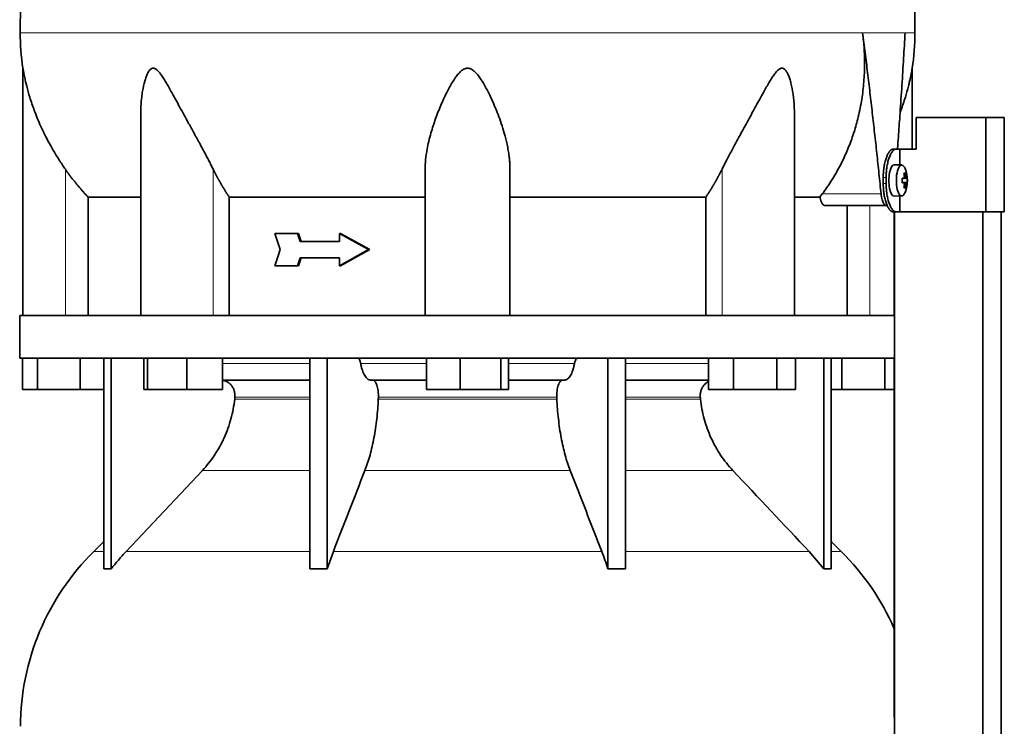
# Model space of a CAD drawing. Header units: millimetres. Extents: x 456 to 1331, y -1435 to 1458.
# Tile 24 of 28: x 955 to 1268, y 501 to 726. Entities that reach past the tile are written whole.
import ezdxf

# ---------------------------------------------------------------- set-up
doc = ezdxf.new("R2010")
doc.units = ezdxf.units.MM
for name, color, linetype in [('M5X8_UNI7687', 7, 'Continuous'), ('MID_454-2', 7, 'Continuous'), ('VSI344-454_TERMI', 7, 'Continuous'), ('VSI344-454_TESTA', 7, 'Continuous'), ('VSI454_DIFFUSORE', 7, 'Continuous')]:
    doc.layers.add(name, color=color, linetype=linetype)

# ---------------------------------------------------------------- blocks, each defined once
blk = doc.blocks.new('SE3')
at = {"layer": 'M5X8_UNI7687', "color": 7, "linetype": 'Continuous', "lineweight": 35}
for p, q in [((1235.21, 680.03), (1232.86, 680.09)), ((1236.36, 677.43), (1235.95, 677.12)), ((1235.33, 675.75), (1235.91, 675.81)), ((1236.73, 675.8), (1235.33, 675.68)), ((1236.93, 675.79), (1235.33, 675.67)), ((1236.93, 674.4), (1235.33, 674.52)), ((1235.33, 674.51), (1236.73, 674.38)), ((1235.91, 674.38), (1235.33, 674.44)), ((1236.36, 672.76), (1235.95, 673.07)), ((1232.86, 670.1), (1235.21, 670.16))]:
    blk.add_line(p, q, dxfattribs=at)
at = {"layer": 'M5X8_UNI7687', "color": 4, "linetype": 'Continuous', "lineweight": 9}
for p, q in [((1235.33, 675.75), (1235.9, 675.8)), ((1235.9, 674.38), (1235.33, 674.44)), ((1236.07, 676.26), (1236.56, 676.3)), ((1236.56, 673.89), (1236.07, 673.93))]:
    blk.add_line(p, q, dxfattribs=at)
at = {"layer": 'M5X8_UNI7687', "color": 7, "linetype": 'Continuous', "lineweight": 35}
for centre, radius, start, end in [((1227.01, 675.09), 10, 337.7946, 22.2054), ((1227.33, 675.09), 9.62, 355.8727, 4.1273)]:
    blk.add_arc(centre, radius, start, end, dxfattribs=at)
for centre, major_axis, ratio, start_param, end_param in [((1232.84, 675.09), (0, 5), 0.34202, 0, 3.151709), ((1235.19, 675.09), (0, -4.93), 0.34202, 2.444185, 6.283185), ((1229.09, 672.03), (7.67, 5.19), 0.199978, 0.212267, 0.361959), ((1227.08, 675.09), (0, 10), 0.906308, 4.833518, 4.948078), ((1226.97, 675.09), (0, 10), 0.965926, 4.833518, 4.948078), ((1227.03, 674.94), (9.97, 0.82), 0.029809, 0.468971, 0.583531), ((1230.14, 675.09), (0, -9.26), 0.562348, 1.49595, 1.645642), ((1227.03, 675.25), (9.97, -0.82), 0.029809, -0.583531, -0.468971), ((1227.08, 675.09), (0, -10), 0.906308, 1.335108, 1.449667), ((1226.97, 675.09), (0, -10), 0.965926, 1.335108, 1.449667), ((1227.03, 674.94), (9.97, 0.82), 0.029809, 0.112154, 0.226713), ((1227.03, 675.25), (9.97, -0.82), 0.029809, -0.226713, -0.112154), ((1235.19, 675.09), (0, -4.93), 0.34202, 0, 0.697408), ((1229.09, 678.16), (7.67, -5.19), 0.199978, -0.361959, -0.212267)]:
    blk.add_ellipse(centre, major_axis=major_axis, ratio=ratio, start_param=start_param, end_param=end_param, dxfattribs=at)
for points in [[(1235.9, 675.8), (1235.91, 675.81), (1235.93, 675.81), (1235.95, 675.82), (1235.97, 675.83), (1235.99, 675.84), (1236, 675.86), (1236.02, 675.89), (1236.03, 675.92), (1236.05, 675.95), (1236.06, 675.99), (1236.07, 676.03), (1236.07, 676.07), (1236.08, 676.11), (1236.08, 676.16), (1236.08, 676.2), (1236.08, 676.25), (1236.08, 676.29), (1236.07, 676.3)], [(1236.07, 673.89), (1236.08, 673.9), (1236.08, 673.94), (1236.08, 673.99), (1236.08, 674.03), (1236.08, 674.08), (1236.07, 674.12), (1236.07, 674.16), (1236.06, 674.2), (1236.05, 674.24), (1236.03, 674.27), (1236.02, 674.3), (1236, 674.33), (1235.99, 674.35), (1235.97, 674.36), (1235.95, 674.37), (1235.93, 674.38), (1235.91, 674.38), (1235.9, 674.38)], [(1236.56, 676.3), (1236.56, 676.29), (1236.57, 676.25), (1236.57, 676.2), (1236.58, 676.16), (1236.59, 676.11), (1236.6, 676.07), (1236.61, 676.03), (1236.62, 675.99), (1236.63, 675.95), (1236.65, 675.92), (1236.66, 675.89), (1236.67, 675.86), (1236.68, 675.84), (1236.69, 675.83), (1236.71, 675.82), (1236.72, 675.81), (1236.73, 675.81), (1236.73, 675.8)], [(1236.73, 674.38), (1236.73, 674.38), (1236.72, 674.38), (1236.71, 674.37), (1236.69, 674.36), (1236.68, 674.35), (1236.67, 674.33), (1236.66, 674.3), (1236.65, 674.27), (1236.63, 674.24), (1236.62, 674.2), (1236.61, 674.16), (1236.6, 674.12), (1236.59, 674.08), (1236.58, 674.03), (1236.57, 673.99), (1236.57, 673.94), (1236.56, 673.9), (1236.56, 673.89)]]:
    blk.add_open_spline(points, degree=3, dxfattribs=at)
at = {"layer": 'MID_454-2', "color": 7, "linetype": 'Continuous', "lineweight": 35}
for p, q in [((1232.85, 665.09), (1232.85, 632.09)), ((1232.92, 665.09), (1232.92, 173.09)), ((1261.06, 173.09), (1261.06, 665.09)), ((1266.85, 173.09), (1266.85, 665.09)), ((1232.85, 618.59), (1232.85, 504.15))]:
    blk.add_line(p, q, dxfattribs=at)
at = {"layer": 'VSI344-454_TERMI', "color": 7, "linetype": 'Continuous', "lineweight": 35}
for p, q in [((1261.93, 695.09), (1239.84, 695.09)), ((1239.84, 695.09), (1239.84, 685.09)), ((1267.86, 695.09), (1261.93, 695.09)), ((1261.93, 695.09), (1261.93, 665.09)), ((1267.86, 695.09), (1267.86, 665.09)), ((1232.57, 685.09), (1233.49, 685.09)), ((1233.49, 685.09), (1234.66, 685.09)), ((1234.66, 680.04), (1234.66, 685.09)), ((1234.66, 685.09), (1239.84, 685.09)), ((1229.34, 674.09), (1229.34, 676.09)), ((1230.26, 674.09), (1230.26, 676.09)), ((1234.66, 665.09), (1234.66, 670.15)), ((1233.49, 665.09), (1232.57, 665.09)), ((1233.49, 665.09), (1234.66, 665.09)), ((1261.93, 665.09), (1234.66, 665.09)), ((1267.86, 665.09), (1261.93, 665.09))]:
    blk.add_line(p, q, dxfattribs=at)
at = {"layer": 'VSI344-454_TERMI', "color": 4, "linetype": 'Continuous', "lineweight": 9}
for p, q in [((1229.34, 676.09), (1230.26, 676.09)), ((1230.26, 674.09), (1229.34, 674.09))]:
    blk.add_line(p, q, dxfattribs=at)
at = {"layer": 'VSI344-454_TERMI', "color": 7, "linetype": 'Continuous', "lineweight": 35}
for points, knots in [([(1229.34, 676.09), (1229.34, 676.19), (1229.34, 676.39), (1229.35, 676.69), (1229.35, 676.98), (1229.37, 677.27), (1229.38, 677.56), (1229.4, 677.85), (1229.43, 678.14), (1229.46, 678.42), (1229.49, 678.71), (1229.52, 678.99), (1229.56, 679.27), (1229.63, 679.72), (1229.74, 680.34), (1229.91, 681.1), (1230.11, 681.81), (1230.34, 682.47), (1230.58, 683.07), (1230.84, 683.59), (1231.11, 684.05), (1231.36, 684.38), (1231.59, 684.62), (1231.78, 684.8), (1231.98, 684.93), (1232.17, 685.02), (1232.37, 685.08), (1232.5, 685.09), (1232.57, 685.09)], [0, 0, 0, 0, 0.020997, 0.041893, 0.062713, 0.083477, 0.104209, 0.124931, 0.145666, 0.166436, 0.187265, 0.208173, 0.229184, 0.250319, 0.312379, 0.374611, 0.437429, 0.499972, 0.562502, 0.625327, 0.687534, 0.749602, 0.791735, 0.833469, 0.874983, 0.916456, 0.958068, 1, 1, 1, 1]), ([(1233.49, 685.09), (1233.46, 685.09), (1233.39, 685.09), (1233.29, 685.08), (1233.2, 685.05), (1233.1, 685.02), (1233, 684.98), (1232.9, 684.92), (1232.8, 684.86), (1232.71, 684.79), (1232.61, 684.71), (1232.51, 684.62), (1232.41, 684.52), (1232.25, 684.34), (1232.03, 684.05), (1231.76, 683.59), (1231.5, 683.07), (1231.26, 682.47), (1231.04, 681.81), (1230.84, 681.1), (1230.66, 680.34), (1230.54, 679.63), (1230.44, 678.99), (1230.38, 678.42), (1230.32, 677.85), (1230.29, 677.27), (1230.27, 676.69), (1230.26, 676.29), (1230.26, 676.09)], [0, 0, 0, 0, 0.021018, 0.041934, 0.062771, 0.08355, 0.104295, 0.125028, 0.145771, 0.166547, 0.187379, 0.208288, 0.229298, 0.250429, 0.312489, 0.374705, 0.437522, 0.500061, 0.562591, 0.625422, 0.687637, 0.749714, 0.79185, 0.833578, 0.875077, 0.916526, 0.958107, 1, 1, 1, 1]), ([(1232.57, 665.09), (1232.53, 665.1), (1232.47, 665.1), (1232.37, 665.11), (1232.27, 665.14), (1232.17, 665.17), (1232.08, 665.21), (1231.98, 665.26), (1231.88, 665.33), (1231.78, 665.4), (1231.68, 665.48), (1231.59, 665.57), (1231.49, 665.67), (1231.33, 665.85), (1231.11, 666.14), (1230.84, 666.6), (1230.58, 667.12), (1230.34, 667.72), (1230.11, 668.38), (1229.91, 669.09), (1229.74, 669.84), (1229.61, 670.56), (1229.52, 671.2), (1229.45, 671.77), (1229.4, 672.34), (1229.37, 672.92), (1229.34, 673.5), (1229.34, 673.9), (1229.34, 674.09)], [0, 0, 0, 0, 0.021018, 0.041935, 0.062772, 0.083551, 0.104297, 0.125029, 0.145773, 0.166549, 0.187381, 0.20829, 0.2293, 0.250431, 0.312491, 0.374707, 0.437523, 0.500061, 0.562591, 0.625422, 0.687637, 0.749714, 0.79185, 0.833578, 0.875076, 0.916526, 0.958107, 1, 1, 1, 1]), ([(1230.26, 674.09), (1230.26, 674), (1230.26, 673.8), (1230.27, 673.5), (1230.28, 673.21), (1230.29, 672.92), (1230.31, 672.63), (1230.33, 672.34), (1230.35, 672.05), (1230.38, 671.77), (1230.41, 671.48), (1230.44, 671.2), (1230.48, 670.92), (1230.55, 670.47), (1230.66, 669.84), (1230.84, 669.09), (1231.04, 668.38), (1231.26, 667.72), (1231.5, 667.12), (1231.76, 666.6), (1232.03, 666.14), (1232.28, 665.81), (1232.51, 665.57), (1232.7, 665.39), (1232.9, 665.26), (1233.1, 665.17), (1233.29, 665.11), (1233.42, 665.1), (1233.49, 665.09)], [0, 0, 0, 0, 0.020996, 0.041893, 0.062713, 0.083477, 0.104209, 0.124931, 0.145666, 0.166436, 0.187264, 0.208173, 0.229184, 0.250319, 0.312379, 0.374611, 0.437429, 0.499972, 0.562503, 0.625328, 0.687536, 0.749604, 0.791737, 0.833471, 0.874985, 0.916457, 0.958069, 1, 1, 1, 1])]:
    blk.add_open_spline(points, degree=3, knots=knots, dxfattribs=at)
at = {"layer": 'VSI344-454_TESTA', "color": 4, "linetype": 'Continuous', "lineweight": 9}
for p, q in [((1236.28, 722.12), (1222.78, 722.12)), ((969.05, 632.09), (969.05, 678.67)), ((1016.09, 632.09), (1016.09, 678.67)), ((1178.02, 632.09), (1178.02, 678.67)), ((1209.91, 670.8), (1228.65, 670.8)), ((1225.05, 632.09), (1225.05, 667.09))]:
    blk.add_line(p, q, dxfattribs=at)
at = {"layer": 'VSI344-454_TESTA', "color": 7, "linetype": 'Continuous', "lineweight": 35}
for p, q in [((955.55, 710.84), (955.55, 632.09)), ((1238.55, 685.09), (1238.55, 710.84)), ((993.04, 696.46), (993.04, 632.09)), ((1201.06, 632.09), (1201.06, 696.46)), ((1083.55, 632.09), (1083.55, 678.67)), ((1110.55, 632.09), (1110.55, 678.67)), ((1209.19, 669.8), (1209.91, 670.8)), ((976.31, 669.8), (976.31, 632.09)), ((1021.22, 669.8), (1021.22, 632.09)), ((1172.89, 669.8), (1172.89, 632.09)), ((1209.19, 669.8), (1201.17, 669.8)), ((1210.82, 667.09), (1230.42, 667.09)), ((1217.8, 667.09), (1217.8, 632.09)), ((1042.89, 658.26), (1035.74, 658.26)), ((1043.27, 658.26), (1042.89, 658.26)), ((1056.66, 658.26), (1056.28, 658.26)), ((1065.57, 653.09), (1056.28, 658.26)), ((1056.28, 658.26), (1056.28, 655.68)), ((1065.95, 653.09), (1056.66, 658.26)), ((1056.28, 655.68), (1043.74, 655.68)), ((1065.57, 653.09), (1056.28, 647.93)), ((1065.95, 653.09), (1056.66, 647.93)), ((1065.95, 653.09), (1065.57, 653.09)), ((1056.28, 650.51), (1043.74, 650.51)), ((1056.28, 650.51), (1056.28, 647.93)), ((1042.89, 647.93), (1035.74, 647.93)), ((1043.27, 647.93), (1042.89, 647.93)), ((1056.66, 647.93), (1056.28, 647.93))]:
    blk.add_line(p, q, dxfattribs=at)
for centre, start, end in [((1031.02, 722.22), 180.0677, 188.5809), ((1163.09, 722.22), 351.4193, 359.9323)]:
    blk.add_arc(centre, 76.32, start, end, dxfattribs=at)
for points, degree, knots in [([(981.79, 858.55), (980.33, 853.68), (976.37, 843.84), (969.11, 828.68), (962.93, 812.33), (959.18, 795.8), (956.96, 779.65), (955.71, 763.69), (955.04, 747.8), (954.84, 734.03), (954.7, 725.48), (954.7, 722.13)], 3, [0, 0, 0, 0, 0.117079, 0.240569, 0.360617, 0.476421, 0.590288, 0.703407, 0.816259, 0.929029, 1, 1, 1, 1]), ([(1212.32, 858.55), (1213.77, 853.68), (1217.73, 843.84), (1225, 828.68), (1231.18, 812.33), (1234.93, 795.8), (1237.14, 779.65), (1238.4, 763.69), (1239.06, 747.8), (1239.27, 734.03), (1239.41, 725.48), (1239.41, 722.13)], 3, [0, 0, 0, 0, 0.117079, 0.240569, 0.360617, 0.476421, 0.590288, 0.703407, 0.816259, 0.929029, 1, 1, 1, 1]), ([(1209.91, 670.8), (1210.39, 671.45), (1211.34, 672.74), (1212.68, 674.74), (1213.94, 676.8), (1215.13, 678.89), (1216.24, 681.04), (1217.27, 683.22), (1218.22, 685.44), (1219.1, 687.7), (1219.89, 689.99), (1220.6, 692.31), (1221.52, 695.71), (1222.45, 700.2), (1223.16, 705.78), (1223.44, 711.32), (1223.34, 716.76), (1222.96, 720.35), (1222.78, 722.12)], 3, [0, 0, 0, 0, 0.045711, 0.091341, 0.13689, 0.182361, 0.227753, 0.273067, 0.318303, 0.363461, 0.408543, 0.453547, 0.498475, 0.603623, 0.706356, 0.806668, 0.904552, 1, 1, 1, 1]), ([(1233.86, 685.09), (1233.89, 685.48), (1234.01, 687.04), (1234.2, 689.74), (1234.45, 693.15), (1234.81, 698.36), (1235.27, 705.3), (1235.81, 713.85), (1236.13, 719.41), (1236.28, 722.12)], 3, [0.2784568, 0.2784568, 0.2784568, 0.2784568, 0.3008671, 0.3697767, 0.4361634, 0.5000272, 0.6747049, 0.8413625, 1, 1, 1, 1]), ([(969.05, 678.67), (968.75, 679.11), (968.12, 680.02), (967.19, 681.43), (966.26, 682.92), (965.32, 684.48), (964.15, 686.5), (962.77, 689.1), (961.34, 692.05), (960.13, 694.85), (958.91, 697.98), (957.76, 701.39), (956.77, 704.93), (956.17, 707.55), (955.85, 709.15), (955.68, 710.07), (955.58, 710.65), (955.55, 710.83), (955.55, 710.83)], 3, [0, 0, 0, 0, 0.0207315, 0.0423915, 0.0649855, 0.0885178, 0.1129927, 0.1557981, 0.2041241, 0.2433105, 0.2789295, 0.3409942, 0.392778, 0.4359518, 0.4604978, 0.4716154, 0.4871189, 0.4999901, 0.4999901, 0.4999901, 0.4999901]), ([(1016.09, 678.67), (1015.87, 679.1), (1015.43, 679.99), (1014.73, 681.36), (1013.92, 682.91), (1012.98, 684.66), (1011.66, 687.1), (1010.09, 689.98), (1008.36, 693.15), (1006.81, 695.97), (1005.45, 698.47), (1004.24, 700.68), (1002.86, 703.19), (1001.61, 705.44), (1000.41, 707.42), (999.6, 708.66), (998.8, 709.7), (998.01, 710.5), (997.16, 710.92), (996.35, 710.73), (995.71, 710.07), (995.17, 709.14), (994.7, 708.01), (994.12, 706.15), (993.66, 703.98), (993.31, 701.5), (993.11, 699.32), (993.05, 697.61), (993.04, 696.65), (993.04, 696.46)], 3, [0, 0, 0, 0, 0.020247, 0.0413012, 0.0631676, 0.0911499, 0.1206822, 0.1725651, 0.2189806, 0.2600001, 0.2962057, 0.3283254, 0.3570821, 0.4069553, 0.4285992, 0.4484587, 0.4665056, 0.4826091, 0.4971306, 0.5113122, 0.5266668, 0.543344, 0.562023, 0.5826937, 0.6304427, 0.6595254, 0.6923195, 0.7261108, 0.7344062, 0.7344062, 0.7344062, 0.7344062]), ([(1110.55, 678.67), (1110.55, 679.1), (1110.54, 679.99), (1110.44, 681.36), (1110.27, 682.91), (1110.01, 684.66), (1109.53, 687.1), (1108.8, 689.98), (1107.82, 693.15), (1106.81, 695.97), (1105.81, 698.47), (1104.85, 700.68), (1103.66, 703.19), (1102.47, 705.44), (1101.23, 707.42), (1100.34, 708.66), (1099.41, 709.7), (1098.43, 710.5), (1097.3, 710.92), (1096.12, 710.73), (1095.1, 710.07), (1094.17, 709.14), (1093.28, 708.01), (1092.05, 706.15), (1090.85, 703.98), (1089.64, 701.5), (1088.66, 699.32), (1087.72, 697.05), (1086.57, 694), (1085.54, 690.82), (1084.69, 687.59), (1084.1, 684.74), (1083.65, 681.78), (1083.58, 679.67), (1083.55, 678.67)], 3, [0, 0, 0, 0, 0.020247, 0.041301, 0.063168, 0.09115, 0.120682, 0.172565, 0.218981, 0.26, 0.296206, 0.328325, 0.357082, 0.406955, 0.428599, 0.448459, 0.466506, 0.482609, 0.497131, 0.511312, 0.526667, 0.543344, 0.562023, 0.582694, 0.630443, 0.659525, 0.692319, 0.726111, 0.759233, 0.82594, 0.865768, 0.902245, 0.953307, 1, 1, 1, 1]), ([(1201.06, 696.46), (1201.06, 697.16), (1201.03, 698.59), (1200.88, 700.68), (1200.58, 703.19), (1200.16, 705.44), (1199.6, 707.42), (1199.15, 708.66), (1198.64, 709.7), (1198.04, 710.5), (1197.29, 710.92), (1196.44, 710.73), (1195.64, 710.07), (1194.86, 709.14), (1194.07, 708.01), (1192.91, 706.15), (1191.68, 703.98), (1190.31, 701.5), (1189.12, 699.32), (1187.88, 697.05), (1186.22, 694), (1184.47, 690.82), (1182.71, 687.59), (1181.17, 684.74), (1179.58, 681.78), (1178.52, 679.67), (1178.02, 678.67)], 3, [0.2656245, 0.2656245, 0.2656245, 0.2656245, 0.2962057, 0.3283254, 0.3570821, 0.4069553, 0.4285992, 0.4484587, 0.4665056, 0.4826091, 0.4971306, 0.5113122, 0.5266668, 0.543344, 0.562023, 0.5826937, 0.6304427, 0.6595254, 0.6923195, 0.7261108, 0.7592332, 0.8259403, 0.8657684, 0.9022453, 0.9533075, 1, 1, 1, 1]), ([(1238.55, 710.83), (1238.55, 710.83), (1238.55, 710.83), (1238.52, 710.65), (1238.41, 709.99), (1238.23, 709.04), (1238.01, 707.91), (1237.71, 706.57), (1237.21, 704.47), (1236.34, 701.37), (1235.39, 698.56), (1234.78, 696.93), (1234.7, 696.72)], 3, [0.499991, 0.499991, 0.499991, 0.499991, 0.5000341, 0.5129562, 0.5284792, 0.5444389, 0.5641957, 0.583938, 0.6074587, 0.6593255, 0.7214848, 0.730703, 0.730703, 0.730703, 0.730703]), ([(976.31, 669.8), (974.31, 671.9), (972.49, 674.12), (970.69, 676.33), (969.05, 678.67)], 2, [0, 0, 0, 0.5, 0.5, 1, 1, 1]), ([(1021.22, 669.8), (1019.8, 671.9), (1018.52, 674.12), (1017.25, 676.33), (1016.09, 678.67)], 2, [0, 0, 0, 0.5, 0.5, 1, 1, 1]), ([(1178.02, 678.67), (1176.86, 676.33), (1175.59, 674.12), (1174.3, 671.9), (1172.89, 669.8)], 2, [0, 0, 0, 0.5, 0.5, 1, 1, 1]), ([(1228.65, 670.8), (1228.66, 670.72), (1228.68, 670.57), (1228.71, 670.35), (1228.74, 670.13), (1228.78, 669.92), (1228.82, 669.72), (1228.86, 669.51), (1228.95, 669.15), (1229.09, 668.66), (1229.32, 668.11), (1229.57, 667.67), (1229.8, 667.39), (1229.99, 667.24), (1230.13, 667.16), (1230.28, 667.1), (1230.37, 667.1), (1230.42, 667.09)], 3, [0, 0, 0, 0, 0.036137, 0.072006, 0.107687, 0.143258, 0.1788, 0.214393, 0.250117, 0.375419, 0.499764, 0.624342, 0.749875, 0.812239, 0.874428, 0.936872, 1, 1, 1, 1]), ([(976.31, 669.8), (976.94, 669.8), (977.97, 669.8), (980.81, 669.8), (982.62, 669.8), (986.98, 669.8), (989.53, 669.8), (992.6, 669.8), (992.76, 669.8), (992.93, 669.8)], 3, [0, 0, 0, 0, 0.25, 0.25, 0.5, 0.5, 0.75, 0.75, 0.764371, 0.764371, 0.764371, 0.764371]), ([(1021.22, 669.8), (1025.67, 669.8), (1030.37, 669.8), (1040.18, 669.8), (1045.29, 669.8), (1055.82, 669.8), (1061.24, 669.8), (1072.27, 669.8), (1077.89, 669.8), (1083.55, 669.8)], 3, [0, 0, 0, 0, 0.25, 0.25, 0.5, 0.5, 0.75, 0.75, 1, 1, 1, 1]), ([(1110.55, 669.8), (1116.22, 669.8), (1121.83, 669.8), (1132.87, 669.8), (1138.29, 669.8), (1148.81, 669.8), (1153.92, 669.8), (1163.74, 669.8), (1168.44, 669.8), (1172.89, 669.8)], 3, [0, 0, 0, 0, 0.25, 0.25, 0.5, 0.5, 0.75, 0.75, 1, 1, 1, 1]), ([(1210.82, 667.09), (1210.8, 667.1), (1210.74, 667.1), (1210.66, 667.11), (1210.58, 667.14), (1210.5, 667.17), (1210.42, 667.22), (1210.29, 667.31), (1210.11, 667.49), (1209.89, 667.8), (1209.68, 668.19), (1209.52, 668.58), (1209.41, 668.93), (1209.32, 669.2), (1209.25, 669.49), (1209.21, 669.7), (1209.19, 669.8)], 3, [0, 0, 0, 0, 0.041685, 0.083129, 0.124417, 0.165635, 0.206869, 0.248205, 0.373034, 0.498358, 0.621809, 0.745536, 0.809628, 0.873199, 0.936554, 1, 1, 1, 1])]:
    blk.add_open_spline(points, degree=degree, knots=knots, dxfattribs=at)
at = {"layer": 'VSI344-454_TESTA', "color": 4, "linetype": 'Continuous', "lineweight": 9}
for points, weights in [([(954.7, 722.13), (954.7, 722.13), (1135.42, 722.13), (1222.78, 722.12)], [1, 0.494458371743, 0.494458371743, 1]), ([(1236.28, 722.12), (1238.36, 722.13), (1239.41, 722.13), (1239.41, 722.13)], [1, 0.996331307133, 0.996331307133, 1])]:
    blk.add_rational_spline(points, weights, degree=3, dxfattribs=at)
at = {"layer": 'VSI344-454_TESTA', "color": 7, "linetype": 'Continuous', "lineweight": 35}
for points, degree in [([(1228.65, 670.8), (1226.02, 696.58), (1222.78, 722.12)], 2), ([(1037.39, 653.09), (1036.83, 654.82), (1036.29, 656.54), (1035.74, 658.26)], 3), ([(1043.74, 655.68), (1043.45, 656.54), (1043.17, 657.4), (1042.89, 658.26)], 3), ([(1044.12, 655.68), (1043.84, 656.54), (1043.55, 657.4), (1043.27, 658.26)], 3), ([(1037.39, 653.09), (1036.83, 651.37), (1036.29, 649.65), (1035.74, 647.93)], 3), ([(1043.74, 650.51), (1043.45, 649.65), (1043.17, 648.79), (1042.89, 647.93)], 3), ([(1044.12, 650.51), (1043.84, 649.65), (1043.55, 648.79), (1043.27, 647.93)], 3)]:
    blk.add_open_spline(points, degree=degree, dxfattribs=at)
at = {"layer": 'VSI454_DIFFUSORE', "color": 7, "linetype": 'Continuous', "lineweight": 35}
for p, q in [((1232.91, 632.09), (954.55, 632.09)), ((954.55, 632.09), (954.55, 618.59)), ((1232.91, 632.09), (1232.91, 618.59)), ((1232.91, 618.59), (954.55, 618.59)), ((955.41, 608.59), (955.41, 618.59)), ((960.15, 608.59), (960.15, 618.59)), ((973.79, 608.59), (973.79, 618.59)), ((981.34, 551.48), (981.34, 618.59)), ((983.64, 551.48), (983.64, 618.59)), ((993.99, 608.59), (993.99, 618.59)), ((995.19, 608.59), (995.19, 618.59)), ((1007.75, 608.59), (1007.75, 618.59)), ((1019.1, 608.59), (1019.1, 618.59)), ((1046.83, 551.48), (1046.83, 618.59)), ((1052.37, 551.48), (1052.37, 618.59)), ((1084.03, 608.59), (1084.03, 618.59)), ((1094.65, 608.59), (1094.65, 618.59)), ((1107.67, 608.59), (1107.67, 618.59)), ((1110.07, 608.59), (1110.07, 618.59)), ((1141.73, 551.48), (1141.73, 618.59)), ((1147.28, 551.48), (1147.28, 618.59)), ((1173.76, 608.59), (1173.76, 618.59)), ((1181.71, 608.59), (1181.71, 618.59)), ((1195.51, 608.59), (1195.51, 618.59)), ((1201.37, 608.59), (1201.37, 618.59)), ((1210.47, 551.48), (1210.47, 618.59)), ((1212.76, 551.48), (1212.76, 618.59)), ((1216.15, 608.59), (1216.15, 618.59)), ((1229.79, 608.59), (1229.79, 618.59)), ((1046.83, 611.59), (1019.1, 611.59)), ((1084.03, 611.59), (1066.17, 611.59)), ((1127.94, 611.59), (1110.07, 611.59)), ((1173.76, 611.59), (1147.28, 611.59)), ((960.15, 608.59), (955.41, 608.59)), ((973.79, 608.59), (960.15, 608.59)), ((981.34, 608.59), (973.79, 608.59)), ((995.19, 608.59), (993.99, 608.59)), ((1007.75, 608.59), (995.19, 608.59)), ((1019.1, 608.59), (1007.75, 608.59)), ((1094.65, 608.59), (1084.03, 608.59)), ((1107.67, 608.59), (1094.65, 608.59)), ((1110.07, 608.59), (1107.67, 608.59)), ((1181.71, 608.59), (1173.76, 608.59)), ((1195.51, 608.59), (1181.71, 608.59)), ((1201.37, 608.59), (1195.51, 608.59)), ((1216.15, 608.59), (1212.76, 608.59)), ((1229.79, 608.59), (1216.15, 608.59)), ((1232.85, 608.59), (1229.79, 608.59)), ((1012.66, 582.84), (988.36, 557)), ((981.34, 560.17), (978.12, 557)), ((1215.98, 557), (1212.76, 560.17)), ((1052.37, 551.48), (1054.33, 557)), ((1205.75, 557), (1210.47, 551.48))]:
    blk.add_line(p, q, dxfattribs=at)
at = {"layer": 'VSI454_DIFFUSORE', "color": 4, "linetype": 'Continuous', "lineweight": 9}
for p, q in [((1019.1, 616.82), (1046.83, 616.82)), ((1063.04, 616.82), (1084.03, 616.82)), ((1110.07, 616.82), (1131.07, 616.82)), ((1147.28, 616.82), (1173.76, 616.82)), ((1022.94, 605.53), (1046.83, 605.53)), ((1046.83, 606.09), (1023, 606.09)), ((1068.65, 605.53), (1125.46, 605.53)), ((1125.43, 606.09), (1068.67, 606.09)), ((1171.11, 606.09), (1147.28, 606.09)), ((1147.28, 605.53), (1171.17, 605.53)), ((1012.66, 582.84), (1046.83, 582.84)), ((1064.39, 582.84), (1129.72, 582.84)), ((1147.28, 582.84), (1181.45, 582.84)), ((981.34, 557), (978.12, 557)), ((988.36, 557), (1046.83, 557)), ((1054.33, 557), (1139.78, 557)), ((1147.28, 557), (1205.75, 557)), ((1212.76, 557), (1215.98, 557))]:
    blk.add_line(p, q, dxfattribs=at)
at = {"layer": 'VSI454_DIFFUSORE', "color": 7, "linetype": 'Continuous', "lineweight": 35}
for centre, start, end in [((1032.78, 501.38), 134.5, 180), ((1161.32, 501.38), 23.4816, 45.5)]:
    blk.add_arc(centre, 77.98, start, end, dxfattribs=at)
for points, knots in [([(1061.98, 618.59), (1062.03, 618.59), (1062.09, 618.58), (1062.2, 618.54), (1062.25, 618.51), (1062.41, 618.39), (1062.51, 618.27), (1062.7, 617.95), (1062.79, 617.76), (1062.9, 617.44), (1062.93, 617.32), (1062.99, 617.08), (1063.02, 616.95), (1063.04, 616.82)], [0, 0, 0, 0, 0.125, 0.125, 0.25, 0.25, 0.5, 0.5, 0.75, 0.75, 0.875, 0.875, 1, 1, 1, 1]), ([(1132.13, 618.59), (1132.07, 618.59), (1132.02, 618.58), (1131.91, 618.54), (1131.85, 618.51), (1131.7, 618.39), (1131.59, 618.27), (1131.4, 617.95), (1131.32, 617.76), (1131.21, 617.44), (1131.18, 617.32), (1131.12, 617.08), (1131.09, 616.95), (1131.07, 616.82)], [0, 0, 0, 0, 0.125, 0.125, 0.25, 0.25, 0.5, 0.5, 0.75, 0.75, 0.875, 0.875, 1, 1, 1, 1]), ([(1066.17, 611.59), (1065.84, 611.59), (1065.52, 611.72), (1065.05, 612.07), (1064.89, 612.23), (1064.59, 612.58), (1064.45, 612.78), (1064.03, 613.48), (1063.79, 614.03), (1063.46, 615), (1063.36, 615.35), (1063.19, 616.06), (1063.11, 616.43), (1063.04, 616.82)], [0, 0, 0, 0, 0.25, 0.25, 0.375, 0.375, 0.5, 0.5, 0.75, 0.75, 0.875, 0.875, 1, 1, 1, 1]), ([(1127.94, 611.59), (1128.27, 611.59), (1128.59, 611.72), (1129.06, 612.07), (1129.22, 612.23), (1129.51, 612.58), (1129.66, 612.78), (1130.07, 613.48), (1130.32, 614.03), (1130.64, 615), (1130.74, 615.35), (1130.92, 616.06), (1131, 616.43), (1131.07, 616.82)], [0, 0, 0, 0, 0.25, 0.25, 0.375, 0.375, 0.5, 0.5, 0.75, 0.75, 0.875, 0.875, 1, 1, 1, 1]), ([(1023, 606.09), (1023.03, 606.44), (1023.03, 606.79), (1022.96, 607.48), (1022.89, 607.82), (1022.69, 608.49), (1022.56, 608.81), (1022.23, 609.41), (1022.04, 609.69), (1021.72, 610.08), (1021.6, 610.2), (1021.36, 610.44), (1021.24, 610.55), (1020.85, 610.85), (1020.57, 611.02), (1020.13, 611.24), (1019.97, 611.3), (1019.67, 611.41), (1019.51, 611.45), (1019.28, 611.5), (1019.19, 611.52), (1019.11, 611.54)], [0, 0, 0, 0, 0.125, 0.125, 0.25, 0.25, 0.375, 0.375, 0.5, 0.5, 0.5625, 0.5625, 0.625, 0.625, 0.75, 0.75, 0.8125, 0.8125, 0.875, 0.875, 0.9073547, 0.9073547, 0.9073547, 0.9073547]), ([(1066.77, 611.59), (1066.84, 611.59), (1066.9, 611.59), (1067.04, 611.55), (1067.1, 611.52), (1067.3, 611.41), (1067.42, 611.31), (1067.67, 611.02), (1067.78, 610.85), (1068, 610.44), (1068.1, 610.2), (1068.28, 609.69), (1068.36, 609.41), (1068.49, 608.8), (1068.55, 608.48), (1068.63, 607.83), (1068.66, 607.48), (1068.69, 606.79), (1068.69, 606.44), (1068.67, 606.09)], [0, 0, 0, 0, 0.0625, 0.0625, 0.125, 0.125, 0.25, 0.25, 0.375, 0.375, 0.5, 0.5, 0.625, 0.625, 0.75, 0.75, 0.875, 0.875, 1, 1, 1, 1]), ([(1127.34, 611.59), (1127.27, 611.59), (1127.2, 611.59), (1127.07, 611.55), (1127, 611.52), (1126.81, 611.41), (1126.68, 611.31), (1126.44, 611.02), (1126.32, 610.85), (1126.11, 610.44), (1126.01, 610.2), (1125.83, 609.69), (1125.75, 609.41), (1125.61, 608.8), (1125.56, 608.48), (1125.48, 607.83), (1125.45, 607.48), (1125.42, 606.79), (1125.42, 606.44), (1125.43, 606.09)], [0, 0, 0, 0, 0.0625, 0.0625, 0.125, 0.125, 0.25, 0.25, 0.375, 0.375, 0.5, 0.5, 0.625, 0.625, 0.75, 0.75, 0.875, 0.875, 1, 1, 1, 1]), ([(1171.11, 606.09), (1171.08, 606.44), (1171.08, 606.79), (1171.15, 607.48), (1171.22, 607.82), (1171.42, 608.49), (1171.55, 608.81), (1171.88, 609.41), (1172.07, 609.69), (1172.39, 610.08), (1172.5, 610.2), (1172.74, 610.44), (1172.87, 610.55), (1173.23, 610.83), (1173.48, 610.99), (1173.74, 611.12)], [0, 0, 0, 0, 0.125, 0.125, 0.25, 0.25, 0.375, 0.375, 0.5, 0.5, 0.5625, 0.5625, 0.625, 0.625, 0.7365505, 0.7365505, 0.7365505, 0.7365505]), ([(1012.66, 582.84), (1014.09, 584.36), (1015.38, 585.99), (1017.69, 589.45), (1018.71, 591.29), (1020.47, 595.18), (1021.19, 597.18), (1022.31, 601.28), (1022.71, 603.38), (1022.94, 605.53)], [0, 0, 0, 0, 0.25, 0.25, 0.5, 0.5, 0.75, 0.75, 1, 1, 1, 1]), ([(1068.65, 605.53), (1068.55, 603.38), (1068.39, 601.28), (1068.04, 598.21), (1067.91, 597.2), (1067.61, 595.2), (1067.45, 594.21), (1066.9, 591.29), (1066.48, 589.45), (1065.76, 586.85), (1065.5, 586.01), (1064.97, 584.38), (1064.69, 583.6), (1064.39, 582.84)], [0, 0, 0, 0, 0.25, 0.25, 0.375, 0.375, 0.5, 0.5, 0.75, 0.75, 0.875, 0.875, 1, 1, 1, 1]), ([(1125.46, 605.53), (1125.55, 603.38), (1125.72, 601.28), (1126.07, 598.21), (1126.2, 597.2), (1126.49, 595.2), (1126.66, 594.21), (1127.21, 591.29), (1127.63, 589.45), (1128.35, 586.85), (1128.6, 586.01), (1129.14, 584.38), (1129.42, 583.6), (1129.72, 582.84)], [0, 0, 0, 0, 0.25, 0.25, 0.375, 0.375, 0.5, 0.5, 0.75, 0.75, 0.875, 0.875, 1, 1, 1, 1]), ([(1181.45, 582.84), (1180.02, 584.36), (1178.73, 585.99), (1176.42, 589.45), (1175.4, 591.29), (1173.63, 595.18), (1172.92, 597.18), (1171.8, 601.28), (1171.4, 603.38), (1171.17, 605.53)], [0, 0, 0, 0, 0.25, 0.25, 0.5, 0.5, 0.75, 0.75, 1, 1, 1, 1]), ([(988.36, 557), (987.53, 556.13), (986.73, 555.23), (985.15, 553.38), (984.38, 552.44), (983.64, 551.48)], [0, 0, 0, 0, 0.5, 0.5, 1, 1, 1, 1]), ([(1141.73, 551.48), (1141.43, 552.44), (1141.11, 553.38), (1140.46, 555.23), (1140.12, 556.13), (1139.78, 557)], [0, 0, 0, 0, 0.5, 0.5, 1, 1, 1, 1])]:
    blk.add_open_spline(points, degree=3, knots=knots, dxfattribs=at)
for points in [[(1022.94, 605.53), (1022.96, 605.72), (1022.98, 605.91), (1023, 606.09)], [(1068.67, 606.09), (1068.67, 605.91), (1068.66, 605.72), (1068.65, 605.53)], [(1125.43, 606.09), (1125.44, 605.91), (1125.45, 605.72), (1125.46, 605.53)], [(1171.17, 605.53), (1171.15, 605.72), (1171.13, 605.91), (1171.11, 606.09)], [(1054.33, 557), (1057.68, 565.62), (1061.04, 574.23), (1064.39, 582.84)], [(1139.78, 557), (1136.42, 565.62), (1133.07, 574.23), (1129.72, 582.84)], [(1181.45, 582.84), (1189.55, 574.23), (1197.65, 565.62), (1205.75, 557)], [(983.64, 551.48), (982.88, 551.53), (982.11, 551.53), (981.34, 551.48)], [(1046.83, 551.48), (1048.67, 551.53), (1050.53, 551.53), (1052.37, 551.48)], [(1147.28, 551.48), (1145.43, 551.53), (1143.58, 551.53), (1141.73, 551.48)], [(1210.47, 551.48), (1211.23, 551.53), (1212, 551.53), (1212.76, 551.48)]]:
    blk.add_open_spline(points, degree=3, dxfattribs=at)

msp = doc.modelspace()

# ---------------------------------------------------------------- block references
msp.add_blockref('SE3', (0, 0))

doc.saveas('drawing.dxf')
